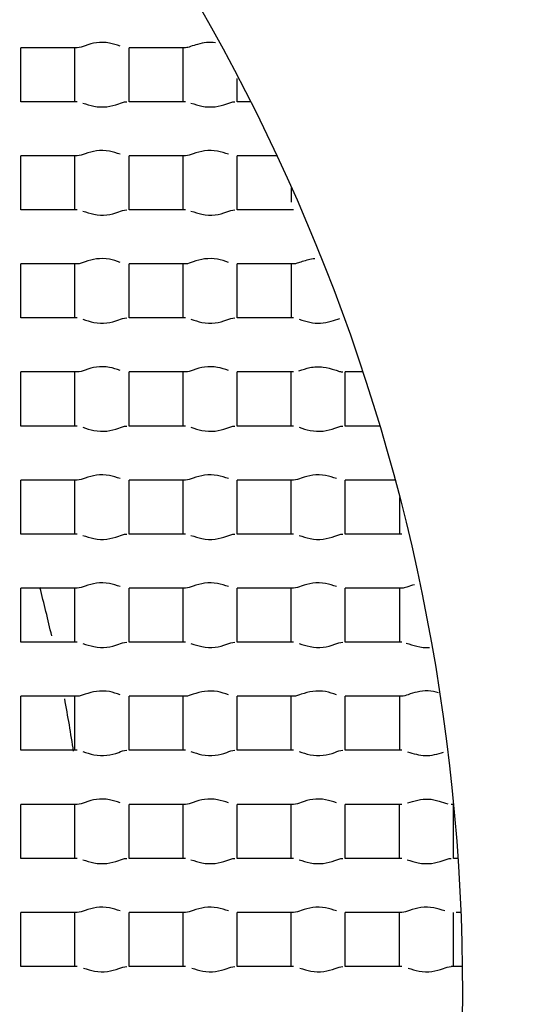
# Model space of a CAD drawing. Header units: millimetres. Extents: x 289 to 943, y 130 to 616.
# Tile 44 of 65: x 831.89 to 833.3, y 244.52 to 247.26. Entities that reach past the tile are written whole.
import ezdxf

# ---------------------------------------------------------------- set-up
doc = ezdxf.new("R2010")
doc.units = ezdxf.units.MM
doc.header["$LTSCALE"] = 65.395
doc.layers.get('0').update_dxf_attribs({"linetype": 'CONTINUOUS'})

msp = doc.modelspace()

# ---------------------------------------------------------------- linework, layer by layer
at = {"color": 7, "linetype": 'CONTINUOUS'}
for p, q in [((831.8977, 247.0292), (831.8977, 247.1792)), ((832.0541, 247.1792), (831.8977, 247.1792)), ((832.0477, 247.0292), (832.0477, 247.1792)), ((832.1977, 247.0292), (832.1977, 247.1792)), ((832.3541, 247.1792), (832.1977, 247.1792)), ((832.3477, 247.0292), (832.3477, 247.1792)), ((832.4977, 247.0292), (832.4977, 247.0937)), ((832.0541, 247.0292), (831.8977, 247.0292)), ((832.3541, 247.0292), (832.1977, 247.0292)), ((832.5343, 247.0292), (832.4977, 247.0292)), ((831.8977, 246.7292), (831.8977, 246.8792)), ((832.0541, 246.8792), (831.8977, 246.8792)), ((832.0477, 246.7292), (832.0477, 246.8792)), ((832.1977, 246.7292), (832.1977, 246.8792)), ((832.3541, 246.8792), (832.1977, 246.8792)), ((832.3477, 246.7292), (832.3477, 246.8792)), ((832.4977, 246.7292), (832.4977, 246.8792)), ((832.6071, 246.8792), (832.4977, 246.8792)), ((832.6477, 246.7902), (832.6477, 246.7506)), ((832.0541, 246.7292), (831.8977, 246.7292)), ((832.3541, 246.7292), (832.1977, 246.7292)), ((832.6541, 246.7292), (832.4977, 246.7292)), ((831.8977, 246.4292), (831.8977, 246.5792)), ((832.0541, 246.5792), (831.8977, 246.5792)), ((832.0477, 246.4292), (832.0477, 246.5792)), ((832.1977, 246.4292), (832.1977, 246.5792)), ((832.3541, 246.5792), (832.1977, 246.5792)), ((832.3477, 246.4292), (832.3477, 246.5792)), ((832.4977, 246.4292), (832.4977, 246.5792)), ((832.6541, 246.5792), (832.4977, 246.5792)), ((832.6477, 246.5792), (832.6477, 246.4292)), ((832.0541, 246.4292), (831.8977, 246.4292)), ((832.3541, 246.4292), (832.1977, 246.4292)), ((832.6541, 246.4292), (832.4977, 246.4292)), ((831.8977, 246.1292), (831.8977, 246.2792)), ((832.0541, 246.2792), (831.8977, 246.2792)), ((832.0477, 246.1292), (832.0477, 246.2792)), ((832.1977, 246.1292), (832.1977, 246.2792)), ((832.3541, 246.2792), (832.1977, 246.2792)), ((832.3477, 246.1292), (832.3477, 246.2792)), ((832.4977, 246.1292), (832.4977, 246.2792)), ((832.6541, 246.2792), (832.4977, 246.2792)), ((832.6477, 246.1292), (832.6477, 246.2792)), ((832.7977, 246.1292), (832.7977, 246.2792)), ((832.8452, 246.2792), (832.7977, 246.2792)), ((832.0541, 246.1292), (831.8977, 246.1292)), ((832.3541, 246.1292), (832.1977, 246.1292)), ((832.6541, 246.1292), (832.4977, 246.1292)), ((832.8923, 246.1292), (832.7977, 246.1292)), ((832.0541, 245.9792), (831.8977, 245.9792)), ((831.8977, 245.8292), (831.8977, 245.9792)), ((832.0477, 245.8292), (832.0477, 245.9792)), ((832.3541, 245.9792), (832.1977, 245.9792)), ((832.1977, 245.8292), (832.1977, 245.9792)), ((832.3477, 245.8292), (832.3477, 245.9792)), ((832.6541, 245.9792), (832.4977, 245.9792)), ((832.4977, 245.8292), (832.4977, 245.9792)), ((832.6477, 245.8292), (832.6477, 245.9792)), ((832.9349, 245.9792), (832.7977, 245.9792)), ((832.7977, 245.8292), (832.7977, 245.9792)), ((832.9477, 245.9306), (832.9477, 245.8292)), ((832.0541, 245.8292), (831.8977, 245.8292)), ((832.3541, 245.8292), (832.1977, 245.8292)), ((832.6541, 245.8292), (832.4977, 245.8292)), ((832.9541, 245.8292), (832.7977, 245.8292)), ((832.0541, 245.6792), (831.8977, 245.6792)), ((831.8977, 245.5292), (831.8977, 245.6792)), ((832.0477, 245.5292), (832.0477, 245.6792)), ((832.3541, 245.6792), (832.1977, 245.6792)), ((832.1977, 245.5292), (832.1977, 245.6792)), ((832.3477, 245.5292), (832.3477, 245.6792)), ((832.6541, 245.6792), (832.4977, 245.6792)), ((832.4977, 245.5292), (832.4977, 245.6792)), ((832.6477, 245.5292), (832.6477, 245.6792)), ((832.9541, 245.6792), (832.7977, 245.6792)), ((832.7977, 245.5292), (832.7977, 245.6792)), ((832.9477, 245.6792), (832.9477, 245.5292)), ((832.0541, 245.5292), (831.8977, 245.5292)), ((832.3541, 245.5292), (832.1977, 245.5292)), ((832.6541, 245.5292), (832.4977, 245.5292)), ((832.9541, 245.5292), (832.7977, 245.5292)), ((832.0541, 245.3792), (831.8977, 245.3792)), ((831.8977, 245.2292), (831.8977, 245.3792)), ((832.0477, 245.2292), (832.0477, 245.3792)), ((832.3541, 245.3792), (832.1977, 245.3792)), ((832.1977, 245.2292), (832.1977, 245.3792)), ((832.3477, 245.2292), (832.3477, 245.3792)), ((832.6541, 245.3792), (832.4977, 245.3792)), ((832.4977, 245.2292), (832.4977, 245.3792)), ((832.6477, 245.2292), (832.6477, 245.3792)), ((832.9541, 245.3792), (832.7977, 245.3792)), ((832.7977, 245.2292), (832.7977, 245.3792)), ((832.9477, 245.3792), (832.9477, 245.2292)), ((832.0541, 245.2292), (831.8977, 245.2292)), ((832.3541, 245.2292), (832.1977, 245.2292)), ((832.6541, 245.2292), (832.4977, 245.2292)), ((832.9541, 245.2292), (832.7977, 245.2292)), ((832.0541, 245.0792), (831.8977, 245.0792)), ((831.8977, 244.9292), (831.8977, 245.0792)), ((832.0477, 244.9292), (832.0477, 245.0792)), ((832.3541, 245.0792), (832.1977, 245.0792)), ((832.1977, 244.9292), (832.1977, 245.0792)), ((832.3477, 244.9292), (832.3477, 245.0792)), ((832.6541, 245.0792), (832.4977, 245.0792)), ((832.4977, 244.9292), (832.4977, 245.0792)), ((832.6477, 244.9292), (832.6477, 245.0792)), ((832.9541, 245.0792), (832.7977, 245.0792)), ((832.7977, 244.9292), (832.7977, 245.0792)), ((832.9477, 244.9292), (832.9477, 245.0792)), ((833.0976, 245.0792), (833.0913, 245.0792)), ((833.0977, 244.9292), (833.0977, 245.078)), ((832.0541, 244.9292), (831.8977, 244.9292)), ((832.3541, 244.9292), (832.1977, 244.9292)), ((832.6541, 244.9292), (832.4977, 244.9292)), ((832.9541, 244.9292), (832.7977, 244.9292)), ((833.1099, 244.9292), (833.0977, 244.9292)), ((832.0541, 244.7792), (831.8977, 244.7792)), ((831.8977, 244.6292), (831.8977, 244.7792)), ((832.0477, 244.6292), (832.0477, 244.7792)), ((832.3541, 244.7792), (832.1977, 244.7792)), ((832.1977, 244.6292), (832.1977, 244.7792)), ((832.3477, 244.6292), (832.3477, 244.7792)), ((832.6541, 244.7792), (832.4977, 244.7792)), ((832.4977, 244.6292), (832.4977, 244.7792)), ((832.6477, 244.6292), (832.6477, 244.7792)), ((832.9541, 244.7792), (832.7977, 244.7792)), ((832.7977, 244.6292), (832.7977, 244.7792)), ((832.9477, 244.6292), (832.9477, 244.7792)), ((833.0977, 244.6292), (833.0977, 244.7792)), ((833.1181, 244.7792), (833.1055, 244.7792)), ((832.0541, 244.6292), (831.8977, 244.6292)), ((832.3541, 244.6292), (832.1977, 244.6292)), ((832.6541, 244.6292), (832.4977, 244.6292)), ((832.9541, 244.6292), (832.7977, 244.6292)), ((833.1222, 244.6292), (833.0913, 244.6292))]:
    msp.add_line(p, q, dxfattribs=at)
for radius in [114.9974, 18.4972, 13.13, 12.8, 11.5, 5.5]:
    msp.add_circle((827.6227, 244.5542), radius, dxfattribs=at)
at = {"color": 9, "linetype": 'CONTINUOUS'}
for radius in [20.4169, 19.4852, 18.5479, 17.6102, 16.1147]:
    msp.add_circle((827.6227, 244.5542), radius, dxfattribs=at)
at = {"color": 7, "linetype": 'CONTINUOUS'}
for centre, radius, start, end in [((827.6227, 244.5542), 114.9372, 270.036843, 90), ((827.6227, 244.5542), 12.6, 183.64028, 176.35972), ((827.6227, 244.5541), 9.0338, 359.99989, 170.84766), ((827.6227, 244.5542), 4.4721, 12.8241, 14.5956), ((827.6227, 244.5542), 4.4721, 8.6473, 10.5434), ((827.6227, 244.5542), 9.0338, 176.94915, 353.89891)]:
    msp.add_arc(centre, radius, start, end, dxfattribs=at)
at = {"color": 9, "linetype": 'CONTINUOUS'}
msp.add_arc((827.6227, 244.5542), 113.4493, 270.036843, 90, dxfattribs=at)
at = {"color": 7, "linetype": 'CONTINUOUS'}
for points, knots in [([(827.6227, 254.4542), (828.2415, 254.4192), (829.4757, 254.2333), (831.2387, 253.6096), (832.8498, 252.659), (834.2478, 251.416), (835.3751, 249.9226), (836.185, 248.2356), (836.6416, 246.4212), (836.6946, 245.1727), (836.6567, 244.5542)], [0, 0, 0, 0, 0.125033, 0.250043, 0.375031, 0.500022, 0.625024, 0.750011, 0.874995, 1, 1, 1, 1]), ([(832.1736, 247.1834), (832.1636, 247.1867), (832.1422, 247.1939), (832.108, 247.1946), (832.079, 247.1864), (832.0615, 247.1792), (832.0541, 247.1792)], [0, 0, 0, 0, 0.258554, 0.550804, 0.81797, 1, 1, 1, 1]), ([(832.4376, 247.1929), (832.4212, 247.1952), (832.3969, 247.192), (832.3703, 247.183), (832.3589, 247.1792), (832.3541, 247.1792)], [0, 0, 0, 0, 0.58556, 0.830242, 1, 1, 1, 1]), ([(832.0695, 247.0257), (832.0796, 247.0225), (832.1011, 247.015), (832.1359, 247.0135), (832.1657, 247.0217), (832.1836, 247.0292), (832.1913, 247.0292)], [0, 0, 0, 0, 0.254222, 0.546707, 0.816518, 1, 1, 1, 1]), ([(832.3695, 247.0257), (832.3796, 247.0225), (832.4011, 247.015), (832.4359, 247.0135), (832.4657, 247.0217), (832.4836, 247.0292), (832.4913, 247.0292)], [0, 0, 0, 0, 0.254222, 0.546707, 0.816518, 1, 1, 1, 1]), ([(832.1736, 246.8834), (832.1636, 246.8867), (832.1422, 246.8939), (832.108, 246.8946), (832.079, 246.8864), (832.0615, 246.8792), (832.0541, 246.8792)], [0, 0, 0, 0, 0.258554, 0.550804, 0.81797, 1, 1, 1, 1]), ([(832.4736, 246.8834), (832.4636, 246.8867), (832.4422, 246.8939), (832.408, 246.8946), (832.379, 246.8864), (832.3615, 246.8792), (832.3541, 246.8792)], [0, 0, 0, 0, 0.258554, 0.550804, 0.81797, 1, 1, 1, 1]), ([(832.0695, 246.7257), (832.0796, 246.7225), (832.1011, 246.715), (832.1359, 246.7135), (832.1657, 246.7217), (832.1836, 246.7292), (832.1913, 246.7292)], [0, 0, 0, 0, 0.254222, 0.546707, 0.816518, 1, 1, 1, 1]), ([(832.3695, 246.7257), (832.3796, 246.7225), (832.4011, 246.715), (832.4359, 246.7135), (832.4657, 246.7217), (832.4836, 246.7292), (832.4913, 246.7292)], [0, 0, 0, 0, 0.254222, 0.546707, 0.816518, 1, 1, 1, 1]), ([(832.1736, 246.5834), (832.1636, 246.5867), (832.1422, 246.5939), (832.108, 246.5946), (832.079, 246.5864), (832.0615, 246.5792), (832.0541, 246.5792)], [0, 0, 0, 0, 0.258554, 0.550804, 0.81797, 1, 1, 1, 1]), ([(832.4736, 246.5834), (832.4636, 246.5867), (832.4422, 246.5939), (832.408, 246.5946), (832.379, 246.5864), (832.3615, 246.5792), (832.3541, 246.5792)], [0, 0, 0, 0, 0.258554, 0.550804, 0.81797, 1, 1, 1, 1]), ([(832.7131, 246.5935), (832.7011, 246.5924), (832.6847, 246.5877), (832.6656, 246.5814), (832.6575, 246.5792), (832.6541, 246.5792)], [0, 0, 0, 0, 0.593825, 0.830732, 1, 1, 1, 1]), ([(832.0695, 246.4257), (832.0796, 246.4225), (832.1011, 246.415), (832.1359, 246.4135), (832.1657, 246.4217), (832.1836, 246.4292), (832.1913, 246.4292)], [0, 0, 0, 0, 0.254222, 0.546707, 0.816518, 1, 1, 1, 1]), ([(832.3695, 246.4257), (832.3796, 246.4225), (832.4011, 246.415), (832.4359, 246.4135), (832.4657, 246.4217), (832.4836, 246.4292), (832.4913, 246.4292)], [0, 0, 0, 0, 0.254222, 0.546707, 0.816518, 1, 1, 1, 1]), ([(832.6701, 246.4256), (832.6889, 246.4195), (832.7191, 246.4107), (832.7573, 246.4192), (832.7748, 246.4257), (832.7829, 246.4277)], [0, 0, 0, 0, 0.513808, 0.782158, 1, 1, 1, 1]), ([(832.1736, 246.2834), (832.1636, 246.2867), (832.1422, 246.2939), (832.108, 246.2946), (832.079, 246.2864), (832.0615, 246.2792), (832.0541, 246.2792)], [0, 0, 0, 0, 0.258554, 0.550804, 0.81797, 1, 1, 1, 1]), ([(832.4736, 246.2834), (832.4636, 246.2867), (832.4422, 246.2939), (832.408, 246.2946), (832.379, 246.2864), (832.3615, 246.2792), (832.3541, 246.2792)], [0, 0, 0, 0, 0.258554, 0.550804, 0.81797, 1, 1, 1, 1]), ([(832.6692, 246.2826), (832.6793, 246.2858), (832.7008, 246.2933), (832.7356, 246.2951), (832.7626, 246.2871), (832.7805, 246.2812), (832.7881, 246.2792), (832.7913, 246.2792)], [0, 0, 0, 0, 0.253494, 0.545749, 0.815919, 0.922984, 1, 1, 1, 1]), ([(832.0695, 246.1257), (832.0796, 246.1225), (832.1011, 246.115), (832.1359, 246.1135), (832.1657, 246.1217), (832.1836, 246.1292), (832.1913, 246.1292)], [0, 0, 0, 0, 0.254222, 0.546707, 0.816518, 1, 1, 1, 1]), ([(832.3695, 246.1257), (832.3796, 246.1225), (832.4011, 246.115), (832.4359, 246.1135), (832.4657, 246.1217), (832.4836, 246.1292), (832.4913, 246.1292)], [0, 0, 0, 0, 0.254222, 0.546707, 0.816518, 1, 1, 1, 1]), ([(832.6695, 246.1257), (832.6796, 246.1225), (832.7011, 246.115), (832.7359, 246.1135), (832.7657, 246.1217), (832.7836, 246.1292), (832.7913, 246.1292)], [0, 0, 0, 0, 0.254222, 0.546707, 0.816518, 1, 1, 1, 1]), ([(832.1736, 245.9834), (832.1636, 245.9867), (832.1422, 245.9939), (832.108, 245.9946), (832.079, 245.9864), (832.0615, 245.9792), (832.0541, 245.9792)], [0, 0, 0, 0, 0.258554, 0.550804, 0.81797, 1, 1, 1, 1]), ([(832.4736, 245.9834), (832.4636, 245.9867), (832.4422, 245.9939), (832.408, 245.9946), (832.379, 245.9864), (832.3615, 245.9792), (832.3541, 245.9792)], [0, 0, 0, 0, 0.258554, 0.550804, 0.81797, 1, 1, 1, 1]), ([(832.7736, 245.9834), (832.7636, 245.9867), (832.7422, 245.9939), (832.708, 245.9946), (832.679, 245.9864), (832.6615, 245.9792), (832.6541, 245.9792)], [0, 0, 0, 0, 0.258554, 0.550804, 0.81797, 1, 1, 1, 1]), ([(832.0695, 245.8257), (832.0796, 245.8225), (832.1011, 245.815), (832.1359, 245.8135), (832.1657, 245.8217), (832.1836, 245.8292), (832.1913, 245.8292)], [0, 0, 0, 0, 0.254222, 0.546707, 0.816518, 1, 1, 1, 1]), ([(832.3695, 245.8257), (832.3796, 245.8225), (832.4011, 245.815), (832.4359, 245.8135), (832.4657, 245.8217), (832.4836, 245.8292), (832.4913, 245.8292)], [0, 0, 0, 0, 0.254222, 0.546707, 0.816518, 1, 1, 1, 1]), ([(832.6695, 245.8257), (832.6796, 245.8225), (832.7011, 245.815), (832.7359, 245.8135), (832.7657, 245.8217), (832.7836, 245.8292), (832.7913, 245.8292)], [0, 0, 0, 0, 0.254222, 0.546707, 0.816518, 1, 1, 1, 1]), ([(832.1736, 245.6834), (832.1636, 245.6867), (832.1422, 245.6939), (832.108, 245.6946), (832.079, 245.6864), (832.0615, 245.6792), (832.0541, 245.6792)], [0, 0, 0, 0, 0.258554, 0.550804, 0.81797, 1, 1, 1, 1]), ([(832.4736, 245.6834), (832.4636, 245.6867), (832.4422, 245.6939), (832.408, 245.6946), (832.379, 245.6864), (832.3615, 245.6792), (832.3541, 245.6792)], [0, 0, 0, 0, 0.258554, 0.550804, 0.81797, 1, 1, 1, 1]), ([(832.7736, 245.6834), (832.7636, 245.6867), (832.7422, 245.6939), (832.708, 245.6946), (832.679, 245.6864), (832.6615, 245.6792), (832.6541, 245.6792)], [0, 0, 0, 0, 0.258554, 0.550804, 0.81797, 1, 1, 1, 1]), ([(832.9892, 245.6889), (832.9823, 245.6869), (832.9708, 245.6832), (832.959, 245.6792), (832.9541, 245.6792)], [0, 0, 0, 0, 0.591721, 1, 1, 1, 1]), ([(832.0695, 245.5257), (832.0796, 245.5225), (832.1011, 245.515), (832.1359, 245.5135), (832.1657, 245.5217), (832.1836, 245.5292), (832.1913, 245.5292)], [0, 0, 0, 0, 0.254222, 0.546707, 0.816518, 1, 1, 1, 1]), ([(832.3695, 245.5257), (832.3796, 245.5225), (832.4011, 245.515), (832.4359, 245.5135), (832.4657, 245.5217), (832.4836, 245.5292), (832.4913, 245.5292)], [0, 0, 0, 0, 0.254222, 0.546707, 0.816518, 1, 1, 1, 1]), ([(832.6695, 245.5257), (832.6796, 245.5225), (832.7011, 245.515), (832.7359, 245.5135), (832.7657, 245.5217), (832.7836, 245.5292), (832.7913, 245.5292)], [0, 0, 0, 0, 0.254222, 0.546707, 0.816518, 1, 1, 1, 1]), ([(832.9668, 245.5266), (832.9765, 245.5237), (832.9973, 245.5161), (833.0197, 245.5139), (833.0317, 245.5149)], [0, 0, 0, 0, 0.457613, 1, 1, 1, 1]), ([(832.1736, 245.3834), (832.1636, 245.3867), (832.1422, 245.3939), (832.108, 245.3946), (832.079, 245.3864), (832.0615, 245.3792), (832.0541, 245.3792)], [0, 0, 0, 0, 0.258554, 0.550804, 0.81797, 1, 1, 1, 1]), ([(832.4736, 245.3834), (832.4636, 245.3867), (832.4422, 245.3939), (832.408, 245.3946), (832.379, 245.3864), (832.3615, 245.3792), (832.3541, 245.3792)], [0, 0, 0, 0, 0.258554, 0.550804, 0.81797, 1, 1, 1, 1]), ([(832.7736, 245.3834), (832.7636, 245.3867), (832.7422, 245.3939), (832.708, 245.3946), (832.679, 245.3864), (832.6615, 245.3792), (832.6541, 245.3792)], [0, 0, 0, 0, 0.258554, 0.550804, 0.81797, 1, 1, 1, 1]), ([(833.0565, 245.3888), (833.047, 245.3915), (833.0271, 245.3954), (832.998, 245.3921), (832.9744, 245.3845), (832.9601, 245.3792), (832.9541, 245.3792)], [0, 0, 0, 0, 0.283397, 0.573864, 0.826605, 1, 1, 1, 1]), ([(832.0695, 245.2257), (832.0796, 245.2225), (832.1011, 245.215), (832.1359, 245.2135), (832.1657, 245.2217), (832.1836, 245.2292), (832.1913, 245.2292)], [0, 0, 0, 0, 0.254222, 0.546707, 0.816518, 1, 1, 1, 1]), ([(832.3695, 245.2257), (832.3796, 245.2225), (832.4011, 245.215), (832.4359, 245.2135), (832.4657, 245.2217), (832.4836, 245.2292), (832.4913, 245.2292)], [0, 0, 0, 0, 0.254222, 0.546707, 0.816518, 1, 1, 1, 1]), ([(832.6695, 245.2257), (832.6796, 245.2225), (832.7011, 245.215), (832.7359, 245.2135), (832.7657, 245.2217), (832.7836, 245.2292), (832.7913, 245.2292)], [0, 0, 0, 0, 0.254222, 0.546707, 0.816518, 1, 1, 1, 1]), ([(832.9706, 245.2254), (832.9866, 245.2203), (833.02, 245.2097), (833.0541, 245.2187), (833.0704, 245.224)], [0, 0, 0, 0, 0.493952, 1, 1, 1, 1]), ([(832.1736, 245.0834), (832.1636, 245.0867), (832.1422, 245.0939), (832.108, 245.0946), (832.079, 245.0864), (832.0615, 245.0792), (832.0541, 245.0792)], [0, 0, 0, 0, 0.258554, 0.550804, 0.81797, 1, 1, 1, 1]), ([(832.4736, 245.0834), (832.4636, 245.0867), (832.4422, 245.0939), (832.408, 245.0946), (832.379, 245.0864), (832.3615, 245.0792), (832.3541, 245.0792)], [0, 0, 0, 0, 0.258554, 0.550804, 0.81797, 1, 1, 1, 1]), ([(832.7736, 245.0834), (832.7636, 245.0867), (832.7422, 245.0939), (832.708, 245.0946), (832.679, 245.0864), (832.6615, 245.0792), (832.6541, 245.0792)], [0, 0, 0, 0, 0.258554, 0.550804, 0.81797, 1, 1, 1, 1]), ([(832.9703, 245.083), (832.9889, 245.0889), (833.0186, 245.0976), (833.0564, 245.0895), (833.0738, 245.0831), (833.0818, 245.0809)], [0, 0, 0, 0, 0.51293, 0.782108, 1, 1, 1, 1]), ([(832.0695, 244.9257), (832.0796, 244.9225), (832.1011, 244.915), (832.1359, 244.9135), (832.1657, 244.9217), (832.1836, 244.9292), (832.1913, 244.9292)], [0, 0, 0, 0, 0.254222, 0.546707, 0.816518, 1, 1, 1, 1]), ([(832.3695, 244.9257), (832.3796, 244.9225), (832.4011, 244.915), (832.4359, 244.9135), (832.4657, 244.9217), (832.4836, 244.9292), (832.4913, 244.9292)], [0, 0, 0, 0, 0.254222, 0.546707, 0.816518, 1, 1, 1, 1]), ([(832.6695, 244.9257), (832.6796, 244.9225), (832.7011, 244.915), (832.7359, 244.9135), (832.7657, 244.9217), (832.7836, 244.9292), (832.7913, 244.9292)], [0, 0, 0, 0, 0.254222, 0.546707, 0.816518, 1, 1, 1, 1]), ([(832.9695, 244.9257), (832.9796, 244.9225), (833.0011, 244.915), (833.0359, 244.9135), (833.0657, 244.9217), (833.0836, 244.9292), (833.0913, 244.9292)], [0, 0, 0, 0, 0.254222, 0.546707, 0.816518, 1, 1, 1, 1]), ([(832.1736, 244.7834), (832.1636, 244.7867), (832.1422, 244.7939), (832.108, 244.7946), (832.079, 244.7864), (832.0615, 244.7792), (832.0541, 244.7792)], [0, 0, 0, 0, 0.258554, 0.550804, 0.81797, 1, 1, 1, 1]), ([(832.4736, 244.7834), (832.4636, 244.7867), (832.4422, 244.7939), (832.408, 244.7946), (832.379, 244.7864), (832.3615, 244.7792), (832.3541, 244.7792)], [0, 0, 0, 0, 0.258554, 0.550804, 0.81797, 1, 1, 1, 1]), ([(832.7736, 244.7834), (832.7636, 244.7867), (832.7422, 244.7939), (832.708, 244.7946), (832.679, 244.7864), (832.6615, 244.7792), (832.6541, 244.7792)], [0, 0, 0, 0, 0.258554, 0.550804, 0.81797, 1, 1, 1, 1]), ([(833.0736, 244.7834), (833.0636, 244.7867), (833.0422, 244.7939), (833.008, 244.7946), (832.979, 244.7864), (832.9615, 244.7792), (832.9541, 244.7792)], [0, 0, 0, 0, 0.258554, 0.550804, 0.81797, 1, 1, 1, 1]), ([(832.0718, 244.625), (832.0818, 244.6218), (832.1032, 244.6146), (832.1373, 244.6138), (832.1664, 244.622), (832.1838, 244.6292), (832.1913, 244.6292)], [0, 0, 0, 0, 0.25857, 0.550819, 0.817977, 1, 1, 1, 1]), ([(832.3718, 244.625), (832.3818, 244.6218), (832.4032, 244.6146), (832.4373, 244.6138), (832.4664, 244.622), (832.4838, 244.6292), (832.4913, 244.6292)], [0, 0, 0, 0, 0.25857, 0.550819, 0.817977, 1, 1, 1, 1]), ([(832.6718, 244.625), (832.6818, 244.6218), (832.7032, 244.6146), (832.7373, 244.6138), (832.7664, 244.622), (832.7838, 244.6292), (832.7913, 244.6292)], [0, 0, 0, 0, 0.25857, 0.550819, 0.817977, 1, 1, 1, 1]), ([(832.9718, 244.625), (832.9818, 244.6218), (833.0032, 244.6146), (833.0373, 244.6138), (833.0664, 244.622), (833.0838, 244.6292), (833.0913, 244.6292)], [0, 0, 0, 0, 0.25857, 0.550819, 0.817977, 1, 1, 1, 1]), ([(827.6227, 234.6542), (828.2415, 234.6892), (829.4759, 234.8746), (831.2385, 235.4991), (832.8503, 236.4487), (834.2476, 237.6927), (835.3754, 239.1857), (836.1854, 240.8728), (836.6419, 242.6873), (836.694, 243.9357), (836.6567, 244.5542)], [0, 0, 0, 0, 0.12503, 0.250039, 0.375026, 0.500025, 0.625034, 0.750019, 0.875002, 1, 1, 1, 1])]:
    msp.add_open_spline(points, degree=3, knots=knots, dxfattribs=at)

doc.saveas('drawing.dxf')
